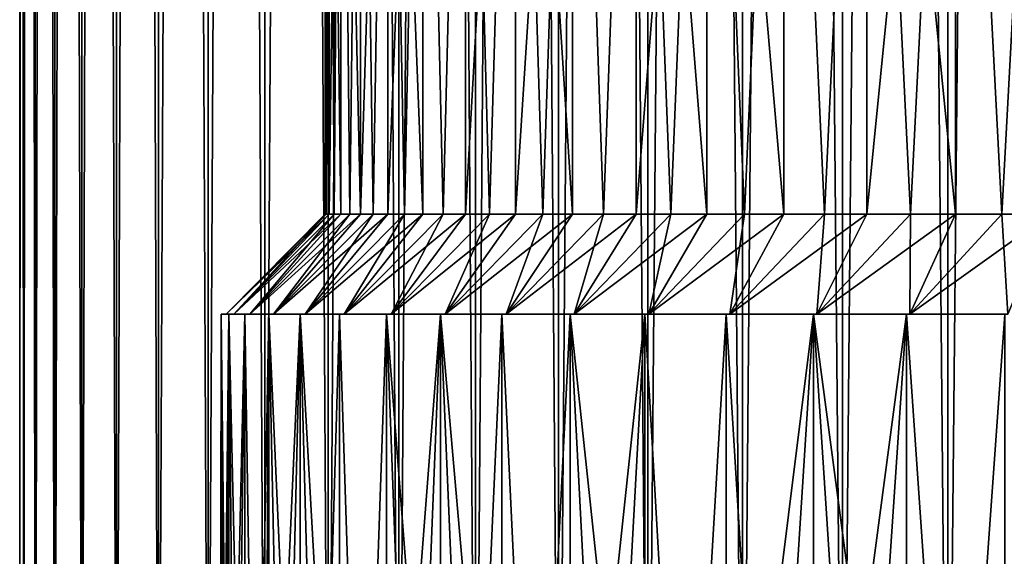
# Model space of a CAD drawing. Header units: metres. Extents: x -30 to 30, y -76 to 64.
# Tile 43 of 256: x -23 to -13.17, y -49.42 to -44.06. Entities that reach past the tile are written whole.
import ezdxf

# ---------------------------------------------------------------- set-up
doc = ezdxf.new("R2010")
doc.units = ezdxf.units.M
doc.layers.add('solid_508511', color=7, linetype='CONTINUOUS')

msp = doc.modelspace()

# ---------------------------------------------------------------- linework, layer by layer
at = {"layer": 'solid_508511'}
for points in [[(-23, -54, 0), (-22.999998, 57.5), (-22.961084, 57.5, -1.337366)], [(-22.961088, -54, -1.337333), (-23, -54, 0), (-22.961084, 57.5, -1.337366)], [(-23, -54, 0), (-22.961088, -54, 1.337333), (-22.999998, 57.5)], [(-22.961088, -54, 1.337333), (-22.961084, 57.5, 1.337366), (-22.999998, 57.5)], [(-22.961088, -54, -1.337333), (-22.961084, 57.5, -1.337366), (-22.844484, 57.5, -2.67012)], [(-22.844482, -54, -2.670141), (-22.961088, -54, -1.337333), (-22.844484, 57.5, -2.67012)], [(-22.961088, -54, 1.337333), (-22.844482, -54, 2.670141), (-22.961084, 57.5, 1.337366)], [(-22.844482, -54, 2.670141), (-22.844484, 57.5, 2.67012), (-22.961084, 57.5, 1.337366)], [(-22.844482, -54, -2.670141), (-22.844484, 57.5, -2.67012), (-22.650581, 57.5, -3.993881)], [(-22.650578, -54, 3.993914), (-22.650581, 57.5, 3.993881), (-22.844484, 57.5, 2.67012)], [(-22.844482, -54, 2.670141), (-22.650578, -54, 3.993914), (-22.844484, 57.5, 2.67012)], [(-22.650578, -54, -3.993914), (-22.844482, -54, -2.670141), (-22.650581, 57.5, -3.993881)], [(-22.650578, -54, -3.993914), (-22.650581, 57.5, -3.993881), (-22.380026, 57.5, -5.304183)], [(-22.38003, -54, 5.304174), (-22.380026, 57.5, 5.304183), (-22.650581, 57.5, 3.993881)], [(-22.650578, -54, 3.993914), (-22.38003, -54, 5.304174), (-22.650581, 57.5, 3.993881)], [(-22.38003, -54, -5.304174), (-22.650578, -54, -3.993914), (-22.380026, 57.5, -5.304183)], [(-22.38003, -54, -5.304174), (-22.380026, 57.5, -5.304183), (-22.033751, 57.5, -6.596501)], [(-22.033756, -54, -6.596485), (-22.38003, -54, -5.304174), (-22.033751, 57.5, -6.596501)], [(-22.38003, -54, 5.304174), (-22.033756, -54, 6.596485), (-22.380026, 57.5, 5.304183)], [(-22.033756, -54, 6.596485), (-22.033751, 57.5, 6.596501), (-22.380026, 57.5, 5.304183)], [(-22.033756, -54, -6.596485), (-22.033751, 57.5, -6.596501), (-21.612942, 57.5, -7.866432)], [(-21.612926, -54, -7.866474), (-22.033756, -54, -6.596485), (-21.612942, 57.5, -7.866432)], [(-22.033756, -54, 6.596485), (-21.612926, -54, 7.866474), (-22.033751, 57.5, 6.596501)], [(-21.612926, -54, 7.866474), (-21.612942, 57.5, 7.866432), (-22.033751, 57.5, 6.596501)], [(-21.612926, -54, -7.866474), (-21.612942, 57.5, -7.866432), (-21.118973, 57.5, -9.109824)], [(-21.118967, -54, 9.109844), (-21.118973, 57.5, 9.109824), (-21.612942, 57.5, 7.866432)], [(-21.612926, -54, 7.866474), (-21.118967, -54, 9.109844), (-21.612942, 57.5, 7.866432)], [(-21.118967, -54, -9.109844), (-21.612926, -54, -7.866474), (-21.118973, 57.5, -9.109824)], [(-21.118967, -54, -9.109844), (-21.118973, 57.5, -9.109824), (-20.553535, 57.5, -10.32241)], [(-20.553547, -54, 10.32239), (-20.553535, 57.5, 10.32241), (-21.118973, 57.5, 9.109824)], [(-21.118967, -54, 9.109844), (-20.553547, -54, 10.32239), (-21.118973, 57.5, 9.109824)], [(-20.553547, -54, -10.32239), (-21.118967, -54, -9.109844), (-20.553535, 57.5, -10.32241)], [(-20.553547, -54, -10.32239), (-20.553535, 57.5, -10.32241), (-19.918585, 57.5, -11.5)], [(-19.918579, -54, -11.50001), (-20.553547, -54, -10.32239), (-19.918585, 57.5, -11.5)], [(-20.553547, -54, 10.32239), (-19.918579, -54, 11.50001), (-20.553535, 57.5, 10.32241)], [(-19.918579, -54, 11.50001), (-19.918585, 57.5, 11.5), (-20.553535, 57.5, 10.32241)], [(-19.918579, -54, -11.50001), (-19.918585, 57.5, -11.5), (-19.216236, 57.5, -12.638679)], [(-19.216213, -54, 12.638717), (-19.216236, 57.5, 12.638679), (-19.918585, 57.5, 11.5)], [(-19.918579, -54, 11.50001), (-19.216213, -54, 12.638717), (-19.918585, 57.5, 11.5)], [(-19.216213, -54, -12.638717), (-19.918579, -54, -11.50001), (-19.216236, 57.5, -12.638679)], [(-19.216213, -54, -12.638717), (-19.216236, 57.5, -12.638679), (-18.448826, 57.5, -13.734654)], [(-18.448824, -54, 13.734659), (-18.448826, 57.5, 13.734654), (-19.216236, 57.5, 12.638679)], [(-19.216213, -54, 12.638717), (-18.448824, -54, 13.734659), (-19.216236, 57.5, 12.638679)], [(-18.448824, -54, -13.734659), (-19.216213, -54, -12.638717), (-18.448826, 57.5, -13.734654)], [(-18.448824, -54, -13.734659), (-18.448826, 57.5, -13.734654), (-17.618999, 57.5, -14.784141)], [(-17.619013, -54, 14.784127), (-17.618999, 57.5, 14.784141), (-18.448826, 57.5, 13.734654)], [(-18.448824, -54, 13.734659), (-17.619013, -54, 14.784127), (-18.448826, 57.5, 13.734654)], [(-17.619013, -54, -14.784127), (-18.448824, -54, -13.734659), (-17.618999, 57.5, -14.784141)], [(-17.619013, -54, -14.784127), (-17.618999, 57.5, -14.784141), (-16.729612, 57.5, -15.783537)], [(-16.729582, -54, -15.783569), (-17.619013, -54, -14.784127), (-16.729612, 57.5, -15.783537)], [(-17.619013, -54, 14.784127), (-16.729582, -54, 15.783569), (-17.618999, 57.5, 14.784141)], [(-16.729582, -54, 15.783569), (-16.729612, 57.5, 15.783537), (-17.618999, 57.5, 14.784141)], [(-16.729582, -54, -15.783569), (-16.729612, 57.5, -15.783537), (-15.78357, 57.5, -16.72958)], [(-15.783545, -54, 16.729607), (-15.78357, 57.5, 16.72958), (-16.729612, 57.5, 15.783537)], [(-16.729582, -54, 15.783569), (-15.783545, -54, 16.729607), (-16.729612, 57.5, 15.783537)], [(-15.783545, -54, -16.729607), (-16.729582, -54, -15.783569), (-15.78357, 57.5, -16.72958)], [(-15.783545, -54, -16.729607), (-15.78357, 57.5, -16.72958), (-14.784093, 57.5, -17.619038)], [(-14.784101, -54, 17.619034), (-14.784093, 57.5, 17.619038), (-15.78357, 57.5, 16.72958)], [(-15.783545, -54, 16.729607), (-14.784101, -54, 17.619034), (-15.78357, 57.5, 16.72958)], [(-14.784101, -54, -17.619034), (-15.783545, -54, -16.729607), (-14.784093, 57.5, -17.619038)], [(-14.784101, -54, -17.619034), (-14.784093, 57.5, -17.619038), (-13.734634, 57.5, -18.448843)], [(-13.734632, -54, -18.448845), (-14.784101, -54, -17.619034), (-13.734634, 57.5, -18.448843)], [(-14.784101, -54, 17.619034), (-13.734632, -54, 18.448845), (-14.784093, 57.5, 17.619038)], [(-13.734632, -54, 18.448845), (-13.734634, 57.5, 18.448843), (-14.784093, 57.5, 17.619038)], [(-13.734632, -54, -18.448845), (-13.734634, 57.5, -18.448843), (-12.638735, 57.5, -19.2162)], [(-12.638689, -54, 19.216232), (-12.638735, 57.5, 19.2162), (-13.734634, 57.5, 18.448843)], [(-13.734632, -54, 18.448845), (-12.638689, -54, 19.216232), (-13.734634, 57.5, 18.448843)], [(-12.638689, -54, -19.216232), (-13.734632, -54, -18.448845), (-12.638735, 57.5, -19.2162)], [(-19.940163, -45.999989, -0.626427), (-19.910648, -37.099998, -1.252333), (-19.950001, -37.099998)], [(-19.950001, -45.999989, 0.000001), (-19.950001, -37.099998), (-19.910648, -37.099998, 1.252333)], [(-19.950001, -45.999989, 0.000001), (-19.940163, -45.999989, -0.626427), (-19.950001, -37.099998)], [(-19.940163, -45.999989, 0.626428), (-19.950001, -45.999989, 0.000001), (-19.910648, -37.099998, 1.252333)], [(-19.940163, -45.999989, -0.626427), (-19.910645, -45.999989, -1.252502), (-19.910648, -37.099998, -1.252333)], [(-19.910645, -45.999989, 1.252503), (-19.940163, -45.999989, 0.626428), (-19.910648, -37.099998, 1.252333)], [(-19.792658, -45.999989, -2.500644), (-19.792633, -37.099998, -2.500776), (-19.910648, -37.099998, -1.252333)], [(-19.861444, -45.999989, -1.877635), (-19.792658, -45.999989, -2.500644), (-19.910648, -37.099998, -1.252333)], [(-19.910645, -45.999989, -1.252502), (-19.861444, -45.999989, -1.877635), (-19.910648, -37.099998, -1.252333)], [(-19.910645, -45.999989, 1.252503), (-19.910648, -37.099998, 1.252333), (-19.792633, -37.099998, 2.500776)], [(-19.861444, -45.999989, 1.877636), (-19.910645, -45.999989, 1.252503), (-19.792633, -37.099998, 2.500776)], [(-19.792658, -45.999989, 2.500645), (-19.861444, -45.999989, 1.877636), (-19.792633, -37.099998, 2.500776)], [(-19.792658, -45.999989, -2.500644), (-19.704367, -45.999989, -3.120973), (-19.792633, -37.099998, -2.500776)], [(-19.704365, -45.999989, 3.120975), (-19.792658, -45.999989, 2.500645), (-19.792633, -37.099998, 2.500776)], [(-19.596678, -45.999989, -3.738007), (-19.59668, -37.099998, -3.738016), (-19.792633, -37.099998, -2.500776)], [(-19.704367, -45.999989, -3.120973), (-19.596678, -45.999989, -3.738007), (-19.792633, -37.099998, -2.500776)], [(-19.704365, -45.999989, 3.120975), (-19.792633, -37.099998, 2.500776), (-19.59668, -37.099998, 3.738016)], [(-19.596678, -45.999989, 3.738008), (-19.704365, -45.999989, 3.120975), (-19.59668, -37.099998, 3.738016)], [(-19.469568, -45.999989, -4.351827), (-19.323277, -37.099998, -4.96119), (-19.59668, -37.099998, -3.738016)], [(-19.596678, -45.999989, -3.738007), (-19.469568, -45.999989, -4.351827), (-19.59668, -37.099998, -3.738016)], [(-19.596678, -45.999989, 3.738008), (-19.59668, -37.099998, 3.738016), (-19.323277, -37.099998, 4.96119)], [(-19.469568, -45.999989, 4.351828), (-19.596678, -45.999989, 3.738008), (-19.323277, -37.099998, 4.96119)], [(-19.469568, -45.999989, -4.351827), (-19.323195, -45.999989, -4.961517), (-19.323277, -37.099998, -4.96119)], [(-19.323195, -45.999989, 4.961518), (-19.469568, -45.999989, 4.351828), (-19.323277, -37.099998, 4.96119)], [(-18.973549, -45.999989, -6.164976), (-18.97348, -37.099998, -6.165191), (-19.323277, -37.099998, -4.96119)], [(-19.15777, -45.999989, -5.566181), (-18.973549, -45.999989, -6.164976), (-19.323277, -37.099998, -4.96119)], [(-19.323195, -45.999989, -4.961517), (-19.15777, -45.999989, -5.566181), (-19.323277, -37.099998, -4.96119)], [(-19.323195, -45.999989, 4.961518), (-19.323277, -37.099998, 4.96119), (-18.97348, -37.099998, 6.165191)], [(-19.157768, -45.999989, 5.566182), (-19.323195, -45.999989, 4.961518), (-18.97348, -37.099998, 6.165191)], [(-18.973549, -45.999989, 6.164977), (-19.157768, -45.999989, 5.566182), (-18.97348, -37.099998, 6.165191)], [(-18.973549, -45.999989, -6.164976), (-18.770662, -45.999989, -6.757567), (-18.97348, -37.099998, -6.165191)], [(-18.770662, -45.999989, 6.757568), (-18.973549, -45.999989, 6.164977), (-18.97348, -37.099998, 6.165191)], [(-18.770662, -45.999989, -6.757567), (-18.549147, -37.099998, -7.343829), (-18.97348, -37.099998, -6.165191)], [(-18.770662, -45.999989, 6.757568), (-18.97348, -37.099998, 6.165191), (-18.549147, -37.099998, 7.343829)], [(-18.770662, -45.999989, -6.757567), (-18.549076, -45.999989, -7.343997), (-18.549147, -37.099998, -7.343829)], [(-18.549074, -45.999989, 7.343998), (-18.770662, -45.999989, 6.757568), (-18.549147, -37.099998, 7.343829)], [(-18.309137, -45.999989, -7.923256), (-18.051271, -37.099998, -8.494356), (-18.549147, -37.099998, -7.343829)], [(-18.549076, -45.999989, -7.343997), (-18.309137, -45.999989, -7.923256), (-18.549147, -37.099998, -7.343829)], [(-18.549074, -45.999989, 7.343998), (-18.549147, -37.099998, 7.343829), (-18.051271, -37.099998, 8.494356)], [(-18.309137, -45.999989, 7.923257), (-18.549074, -45.999989, 7.343998), (-18.051271, -37.099998, 8.494356)], [(-18.309137, -45.999989, -7.923256), (-18.051144, -45.999989, -8.494631), (-18.051271, -37.099998, -8.494356)], [(-18.051142, -45.999989, 8.494632), (-18.309137, -45.999989, 7.923257), (-18.051271, -37.099998, 8.494356)], [(-17.482422, -45.999989, -9.610796), (-17.482193, -37.099998, -9.611222), (-18.051271, -37.099998, -8.494356)], [(-17.77557, -45.999989, -9.057129), (-17.482422, -45.999989, -9.610796), (-18.051271, -37.099998, -8.494356)], [(-18.051144, -45.999989, -8.494631), (-17.77557, -45.999989, -9.057129), (-18.051271, -37.099998, -8.494356)], [(-18.051142, -45.999989, 8.494632), (-18.051271, -37.099998, 8.494356), (-17.482193, -37.099998, 9.611222)], [(-17.77557, -45.999989, 9.057131), (-18.051142, -45.999989, 8.494632), (-17.482193, -37.099998, 9.611222)], [(-17.482422, -45.999989, 9.610798), (-17.77557, -45.999989, 9.057131), (-17.482193, -37.099998, 9.611222)], [(-17.482422, -45.999989, -9.610796), (-17.171848, -45.999989, -10.1553), (-17.482193, -37.099998, -9.611222)], [(-17.171848, -45.999989, 10.155301), (-17.482422, -45.999989, 9.610798), (-17.482193, -37.099998, 9.611222)], [(-17.171848, -45.999989, -10.1553), (-16.84453, -37.099998, -10.689441), (-17.482193, -37.099998, -9.611222)], [(-17.171848, -45.999989, 10.155301), (-17.482193, -37.099998, 9.611222), (-16.84453, -37.099998, 10.689441)], [(-17.171848, -45.999989, -10.1553), (-16.844236, -45.999989, -10.689913), (-16.84453, -37.099998, -10.689441)], [(-16.844234, -45.999989, 10.689914), (-17.171848, -45.999989, 10.155301), (-16.84453, -37.099998, 10.689441)], [(-16.139893, -45.999989, -11.726312), (-16.139727, -37.099998, -11.726531), (-16.84453, -37.099998, -10.689441)], [(-16.500071, -45.999989, -11.213838), (-16.139893, -45.999989, -11.726312), (-16.84453, -37.099998, -10.689441)], [(-16.844236, -45.999989, -10.689913), (-16.500071, -45.999989, -11.213838), (-16.84453, -37.099998, -10.689441)], [(-16.844234, -45.999989, 10.689914), (-16.84453, -37.099998, 10.689441), (-16.139727, -37.099998, 11.726531)], [(-16.500071, -45.999989, 11.213839), (-16.844234, -45.999989, 10.689914), (-16.139727, -37.099998, 11.726531)], [(-16.139891, -45.999989, 11.726313), (-16.500071, -45.999989, 11.213839), (-16.139727, -37.099998, 11.726531)], [(-16.139893, -45.999989, -11.726312), (-15.763692, -45.999989, -12.227367), (-16.139727, -37.099998, -11.726531)], [(-15.763691, -45.999989, 12.227368), (-16.139891, -45.999989, 11.726313), (-16.139727, -37.099998, 11.726531)], [(-15.371816, -45.999989, -12.716516), (-15.371634, -37.099998, -12.716738), (-16.139727, -37.099998, -11.726531)], [(-15.763692, -45.999989, -12.227367), (-15.371816, -45.999989, -12.716516), (-16.139727, -37.099998, -11.726531)], [(-15.763691, -45.999989, 12.227368), (-16.139727, -37.099998, 11.726531), (-15.371634, -37.099998, 12.716738)], [(-15.371815, -45.999989, 12.716517), (-15.763691, -45.999989, 12.227368), (-15.371634, -37.099998, 12.716738)], [(-15.371816, -45.999989, -12.716516), (-14.964571, -45.999989, -13.193336), (-15.371634, -37.099998, -12.716738)], [(-14.96457, -45.999989, 13.193337), (-15.371815, -45.999989, 12.716517), (-15.371634, -37.099998, 12.716738)], [(-14.964571, -45.999989, -13.193336), (-14.543177, -37.099998, -13.656435), (-15.371634, -37.099998, -12.716738)], [(-14.96457, -45.999989, 13.193337), (-15.371634, -37.099998, 12.716738), (-14.543177, -37.099998, 13.656435)], [(-14.964571, -45.999989, -13.193336), (-14.542727, -45.999989, -13.656923), (-14.543177, -37.099998, -13.656435)], [(-14.542727, -45.999989, 13.656925), (-14.96457, -45.999989, 13.193337), (-14.543177, -37.099998, 13.656435)], [(-13.656822, -45.999989, -14.542824), (-13.656435, -37.099998, -14.543177), (-14.543177, -37.099998, -13.656435)], [(-14.106713, -45.999989, -14.106848), (-13.656822, -45.999989, -14.542824), (-14.543177, -37.099998, -13.656435)], [(-14.542727, -45.999989, -13.656923), (-14.106713, -45.999989, -14.106848), (-14.543177, -37.099998, -13.656435)], [(-14.542727, -45.999989, 13.656925), (-14.543177, -37.099998, 13.656435), (-13.656435, -37.099998, 14.543177)], [(-14.106711, -45.999989, 14.106849), (-14.542727, -45.999989, 13.656925), (-13.656435, -37.099998, 14.543177)], [(-13.656821, -45.999989, 14.542825), (-14.106711, -45.999989, 14.106849), (-13.656435, -37.099998, 14.543177)], [(-13.656822, -45.999989, -14.542824), (-13.193258, -45.999989, -14.96464), (-13.656435, -37.099998, -14.543177)], [(-13.193258, -45.999989, 14.96464), (-13.656821, -45.999989, 14.542825), (-13.656435, -37.099998, 14.543177)], [(-13.193258, -45.999989, -14.96464), (-12.716738, -37.099998, -15.371634), (-13.656435, -37.099998, -14.543177)], [(-13.193258, -45.999989, 14.96464), (-13.656435, -37.099998, 14.543177), (-12.716738, -37.099998, 15.371634)], [(-13.193258, -45.999989, -14.96464), (-12.71643, -45.999989, -15.371887), (-12.716738, -37.099998, -15.371634)], [(-12.716429, -45.999989, 15.371888), (-13.193258, -45.999989, 14.96464), (-12.716738, -37.099998, 15.371634)], [(-20.940083, -47, -0.644806), (-19.940163, -45.999989, -0.626427), (-19.950001, -45.999989, 0.000001)], [(-20.860624, -47, -1.933143), (-19.940163, -45.999989, -0.626427), (-20.940083, -47, -0.644806)], [(-20.940083, -47, 0.644808), (-19.950001, -45.999989, 0.000001), (-19.940163, -45.999989, 0.626428)], [(-20.940083, -47, -0.644806), (-19.950001, -45.999989, 0.000001), (-20.940083, -47, 0.644808)], [(-20.940083, -47, 0.644808), (-19.940163, -45.999989, 0.626428), (-19.910645, -45.999989, 1.252503)], [(-20.940083, -47, 0.644808), (-19.910645, -45.999989, 1.252503), (-20.860624, -47, 1.933145)], [(-20.860624, -47, -1.933143), (-19.861444, -45.999989, -1.877635), (-19.910645, -45.999989, -1.252502)], [(-20.70208, -47, -3.213561), (-19.861444, -45.999989, -1.877635), (-20.860624, -47, -1.933143)], [(-20.860624, -47, -1.933143), (-19.910645, -45.999989, -1.252502), (-19.940163, -45.999989, -0.626427)], [(-20.860624, -47, 1.933145), (-19.910645, -45.999989, 1.252503), (-19.861444, -45.999989, 1.877636)], [(-20.860624, -47, 1.933145), (-19.861444, -45.999989, 1.877636), (-19.792658, -45.999989, 2.500645)], [(-20.860624, -47, 1.933145), (-19.792658, -45.999989, 2.500645), (-20.70208, -47, 3.213563)], [(-20.70208, -47, -3.213561), (-19.704367, -45.999989, -3.120973), (-19.792658, -45.999989, -2.500644)], [(-20.465019, -47, -4.48174), (-19.704367, -45.999989, -3.120973), (-20.70208, -47, -3.213561)], [(-20.70208, -47, -3.213561), (-19.792658, -45.999989, -2.500644), (-19.861444, -45.999989, -1.877635)], [(-20.70208, -47, 3.213563), (-19.792658, -45.999989, 2.500645), (-19.704365, -45.999989, 3.120975)], [(-20.70208, -47, 3.213563), (-19.704365, -45.999989, 3.120975), (-19.596678, -45.999989, 3.738008)], [(-20.70208, -47, 3.213563), (-19.596678, -45.999989, 3.738008), (-20.465019, -47, 4.481742)], [(-20.465019, -47, -4.48174), (-19.469568, -45.999989, -4.351827), (-19.596678, -45.999989, -3.738007)], [(-20.150188, -47, -5.733496), (-19.469568, -45.999989, -4.351827), (-20.465019, -47, -4.48174)], [(-20.465019, -47, -4.48174), (-19.596678, -45.999989, -3.738007), (-19.704367, -45.999989, -3.120973)], [(-20.465019, -47, 4.481742), (-19.596678, -45.999989, 3.738008), (-19.469568, -45.999989, 4.351828)], [(-20.465019, -47, 4.481742), (-19.469568, -45.999989, 4.351828), (-19.323195, -45.999989, 4.961518)], [(-20.465019, -47, 4.481742), (-19.323195, -45.999989, 4.961518), (-20.150187, -47, 5.733498)], [(-20.150188, -47, -5.733496), (-19.15777, -45.999989, -5.566181), (-19.323195, -45.999989, -4.961517)], [(-19.759142, -47, -6.962708), (-19.15777, -45.999989, -5.566181), (-20.150188, -47, -5.733496)], [(-20.150188, -47, -5.733496), (-19.323195, -45.999989, -4.961517), (-19.469568, -45.999989, -4.351827)], [(-20.150187, -47, 5.733498), (-19.323195, -45.999989, 4.961518), (-19.157768, -45.999989, 5.566182)], [(-20.150187, -47, 5.733498), (-19.157768, -45.999989, 5.566182), (-18.973549, -45.999989, 6.164977)], [(-20.150187, -47, 5.733498), (-18.973549, -45.999989, 6.164977), (-19.759142, -47, 6.962709)], [(-19.759142, -47, -6.962708), (-18.770662, -45.999989, -6.757567), (-18.973549, -45.999989, -6.164976)], [(-19.292908, -47, -8.16618), (-18.770662, -45.999989, -6.757567), (-19.759142, -47, -6.962708)], [(-19.759142, -47, -6.962708), (-18.973549, -45.999989, -6.164976), (-19.15777, -45.999989, -5.566181)], [(-19.759142, -47, 6.962709), (-18.973549, -45.999989, 6.164977), (-18.770662, -45.999989, 6.757568)], [(-19.759142, -47, 6.962709), (-18.770662, -45.999989, 6.757568), (-18.549074, -45.999989, 7.343998)], [(-19.759142, -47, 6.962709), (-18.549074, -45.999989, 7.343998), (-19.292908, -47, 8.166182)], [(-19.292908, -47, -8.16618), (-18.309137, -45.999989, -7.923256), (-18.549076, -45.999989, -7.343997)], [(-18.753572, -47, -9.338442), (-18.309137, -45.999989, -7.923256), (-19.292908, -47, -8.16618)], [(-19.292908, -47, -8.16618), (-18.549076, -45.999989, -7.343997), (-18.770662, -45.999989, -6.757567)], [(-19.292908, -47, 8.166182), (-18.549074, -45.999989, 7.343998), (-18.309137, -45.999989, 7.923257)], [(-19.292908, -47, 8.166182), (-18.309137, -45.999989, 7.923257), (-18.051142, -45.999989, 8.494632)], [(-19.292908, -47, 8.166182), (-18.051142, -45.999989, 8.494632), (-18.753572, -47, 9.338444)], [(-18.753572, -47, -9.338442), (-17.77557, -45.999989, -9.057129), (-18.051144, -45.999989, -8.494631)], [(-18.143353, -47, -10.4748), (-17.77557, -45.999989, -9.057129), (-18.753572, -47, -9.338442)], [(-18.753572, -47, -9.338442), (-18.051144, -45.999989, -8.494631), (-18.309137, -45.999989, -7.923256)], [(-18.753572, -47, 9.338444), (-18.051142, -45.999989, 8.494632), (-17.77557, -45.999989, 9.057131)], [(-18.753572, -47, 9.338444), (-17.77557, -45.999989, 9.057131), (-17.482422, -45.999989, 9.610798)], [(-18.753572, -47, 9.338444), (-17.482422, -45.999989, 9.610798), (-18.143353, -47, 10.474801)], [(-18.143353, -47, -10.4748), (-17.171848, -45.999989, -10.1553), (-17.482422, -45.999989, -9.610796)], [(-17.463776, -47, -11.57235), (-17.171848, -45.999989, -10.1553), (-18.143353, -47, -10.4748)], [(-18.143353, -47, -10.4748), (-17.482422, -45.999989, -9.610796), (-17.77557, -45.999989, -9.057129)], [(-18.143353, -47, 10.474801), (-17.482422, -45.999989, 9.610798), (-17.171848, -45.999989, 10.155301)], [(-18.143353, -47, 10.474801), (-17.171848, -45.999989, 10.155301), (-16.844234, -45.999989, 10.689914)], [(-18.143353, -47, 10.474801), (-16.844234, -45.999989, 10.689914), (-17.463774, -47, 11.572351)], [(-17.463776, -47, -11.57235), (-16.500071, -45.999989, -11.213838), (-16.844236, -45.999989, -10.689913)], [(-16.718571, -47, -12.625073), (-16.500071, -45.999989, -11.213838), (-17.463776, -47, -11.57235)], [(-17.463776, -47, -11.57235), (-16.844236, -45.999989, -10.689913), (-17.171848, -45.999989, -10.1553)], [(-17.463774, -47, 11.572351), (-16.844234, -45.999989, 10.689914), (-16.500071, -45.999989, 11.213839)], [(-17.463774, -47, 11.572351), (-16.500071, -45.999989, 11.213839), (-16.139891, -45.999989, 11.726313)], [(-17.463774, -47, 11.572351), (-16.139891, -45.999989, 11.726313), (-16.718569, -47, 12.625074)], [(-16.718571, -47, -12.625073), (-15.763692, -45.999989, -12.227367), (-16.139893, -45.999989, -11.726312)], [(-15.909534, -47, -13.630466), (-15.763692, -45.999989, -12.227367), (-16.718571, -47, -12.625073)], [(-16.718571, -47, -12.625073), (-16.139893, -45.999989, -11.726312), (-16.500071, -45.999989, -11.213838)], [(-16.718569, -47, 12.625074), (-16.139891, -45.999989, 11.726313), (-15.763691, -45.999989, 12.227368)], [(-16.718569, -47, 12.625074), (-15.763691, -45.999989, 12.227368), (-15.371815, -45.999989, 12.716517)], [(-16.718569, -47, 12.625074), (-15.371815, -45.999989, 12.716517), (-15.909534, -47, 13.630466)], [(-15.909534, -47, -13.630466), (-14.964571, -45.999989, -13.193336), (-15.371816, -45.999989, -12.716516)], [(-15.040131, -47, -14.584156), (-14.964571, -45.999989, -13.193336), (-15.909534, -47, -13.630466)], [(-15.909534, -47, -13.630466), (-15.371816, -45.999989, -12.716516), (-15.763692, -45.999989, -12.227367)], [(-15.909534, -47, 13.630466), (-15.371815, -45.999989, 12.716517), (-14.96457, -45.999989, 13.193337)], [(-15.909534, -47, 13.630466), (-14.96457, -45.999989, 13.193337), (-14.542727, -45.999989, 13.656925)], [(-15.909534, -47, 13.630466), (-14.542727, -45.999989, 13.656925), (-15.04013, -47, 14.584157)], [(-15.040131, -47, -14.584156), (-14.106713, -45.999989, -14.106848), (-14.542727, -45.999989, -13.656923)], [(-14.114036, -47, -15.482149), (-14.106713, -45.999989, -14.106848), (-15.040131, -47, -14.584156)], [(-15.040131, -47, -14.584156), (-14.542727, -45.999989, -13.656923), (-14.964571, -45.999989, -13.193336)], [(-15.04013, -47, 14.584157), (-14.542727, -45.999989, 13.656925), (-14.106711, -45.999989, 14.106849)], [(-15.04013, -47, 14.584157), (-14.106711, -45.999989, 14.106849), (-13.656821, -45.999989, 14.542825)], [(-15.04013, -47, 14.584157), (-13.656821, -45.999989, 14.542825), (-14.114035, -47, 15.48215)], [(-14.114036, -47, -15.482149), (-13.193258, -45.999989, -14.96464), (-13.656822, -45.999989, -14.542824)], [(-13.133779, -47, -16.321974), (-13.193258, -45.999989, -14.96464), (-14.114036, -47, -15.482149)], [(-14.114036, -47, -15.482149), (-13.656822, -45.999989, -14.542824), (-14.106713, -45.999989, -14.106848)], [(-14.114035, -47, 15.48215), (-13.656821, -45.999989, 14.542825), (-13.193258, -45.999989, 14.96464)], [(-14.114035, -47, 15.48215), (-13.193258, -45.999989, 14.96464), (-12.716429, -45.999989, 15.371888)], [(-14.114035, -47, 15.48215), (-12.716429, -45.999989, 15.371888), (-13.133778, -47, 16.321974)], [(-13.133779, -47, -16.321974), (-12.71643, -45.999989, -15.371887), (-13.193258, -45.999989, -14.96464)], [(-21, -54, 0), (-20.990051, -47, -0.646235), (-20.990051, -47, 0.646235)], [(-21, -54, 0), (-20.99004, -54, -0.646696), (-20.990051, -47, -0.646235)], [(-20.99004, -54, 0.646696), (-21, -54, 0), (-20.990051, -47, 0.646235)], [(-20.990051, -47, 0.646235), (-20.990051, -47, -0.646235), (-20.910406, -47, -1.937678)], [(-20.910418, -54, -1.937636), (-20.910406, -47, -1.937678), (-20.990051, -47, -0.646235)], [(-20.940083, -47, -0.644806), (-20.990051, -47, 0.646235), (-20.910406, -47, -1.937678)], [(-20.960171, -54, -1.292779), (-20.910418, -54, -1.937636), (-20.990051, -47, -0.646235)], [(-20.99004, -54, -0.646696), (-20.960171, -54, -1.292779), (-20.990051, -47, -0.646235)], [(-20.940083, -47, 0.644808), (-20.910406, -47, 1.937678), (-20.990051, -47, 0.646235)], [(-20.99004, -54, 0.646696), (-20.990051, -47, 0.646235), (-20.910406, -47, 1.937678)], [(-20.940083, -47, -0.644806), (-20.940083, -47, 0.644808), (-20.990051, -47, 0.646235)], [(-20.960171, -54, 1.292779), (-20.99004, -54, 0.646696), (-20.910406, -47, 1.937678)], [(-20.910418, -54, 1.937636), (-20.960171, -54, 1.292779), (-20.910406, -47, 1.937678)], [(-20.860624, -47, -1.933143), (-20.940083, -47, -0.644806), (-20.910406, -47, -1.937678)], [(-20.940083, -47, 0.644808), (-20.860624, -47, 1.933145), (-20.910406, -47, 1.937678)], [(-20.910418, -54, -1.937636), (-20.84083, -54, -2.580654), (-20.910406, -47, -1.937678)], [(-20.910418, -54, 1.937636), (-20.910406, -47, 1.937678), (-20.751429, -47, 3.221513)], [(-20.84083, -54, 2.580654), (-20.910418, -54, 1.937636), (-20.751429, -47, 3.221513)], [(-20.860624, -47, -1.933143), (-20.910406, -47, -1.937678), (-20.751429, -47, -3.221513)], [(-20.751474, -54, -3.221225), (-20.751429, -47, -3.221513), (-20.910406, -47, -1.937678)], [(-20.84083, -54, -2.580654), (-20.751474, -54, -3.221225), (-20.910406, -47, -1.937678)], [(-20.860624, -47, 1.933145), (-20.751429, -47, 3.221513), (-20.910406, -47, 1.937678)], [(-20.70208, -47, -3.213561), (-20.860624, -47, -1.933143), (-20.751429, -47, -3.221513)], [(-20.860624, -47, 1.933145), (-20.70208, -47, 3.213563), (-20.751429, -47, 3.221513)], [(-20.751474, -54, 3.221225), (-20.84083, -54, 2.580654), (-20.751429, -47, 3.221513)], [(-20.751474, -54, -3.221225), (-20.642435, -54, -3.85874), (-20.751429, -47, -3.221513)], [(-20.642435, -54, 3.85874), (-20.751474, -54, 3.221225), (-20.751429, -47, 3.221513)], [(-20.70208, -47, -3.213561), (-20.751429, -47, -3.221513), (-20.513906, -47, -4.492183)], [(-20.642435, -54, -3.85874), (-20.513906, -47, -4.492183), (-20.751429, -47, -3.221513)], [(-20.70208, -47, 3.213563), (-20.513906, -47, 4.492183), (-20.751429, -47, 3.221513)], [(-20.642435, -54, 3.85874), (-20.751429, -47, 3.221513), (-20.513906, -47, 4.492183)], [(-20.465019, -47, -4.48174), (-20.70208, -47, -3.213561), (-20.513906, -47, -4.492183)], [(-20.70208, -47, 3.213563), (-20.465019, -47, 4.481742), (-20.513906, -47, 4.492183)], [(-20.642435, -54, -3.85874), (-20.513815, -54, -4.492595), (-20.513906, -47, -4.492183)], [(-20.513815, -54, 4.492595), (-20.642435, -54, 3.85874), (-20.513906, -47, 4.492183)], [(-20.465019, -47, -4.48174), (-20.513906, -47, -4.492183), (-20.198298, -47, -5.747056)], [(-20.198338, -54, -5.746923), (-20.198298, -47, -5.747056), (-20.513906, -47, -4.492183)], [(-20.365736, -54, -5.122188), (-20.198338, -54, -5.746923), (-20.513906, -47, -4.492183)], [(-20.513815, -54, -4.492595), (-20.365736, -54, -5.122188), (-20.513906, -47, -4.492183)], [(-20.465019, -47, 4.481742), (-20.198298, -47, 5.747056), (-20.513906, -47, 4.492183)], [(-20.513815, -54, 4.492595), (-20.513906, -47, 4.492183), (-20.198298, -47, 5.747056)], [(-20.365736, -54, 5.122188), (-20.513815, -54, 4.492595), (-20.198298, -47, 5.747056)], [(-20.150188, -47, -5.733496), (-20.465019, -47, -4.48174), (-20.198298, -47, -5.747056)], [(-20.465019, -47, 4.481742), (-20.150187, -47, 5.733498), (-20.198298, -47, 5.747056)], [(-20.198338, -54, 5.746923), (-20.365736, -54, 5.122188), (-20.198298, -47, 5.747056)], [(-20.198338, -54, -5.746923), (-20.011782, -54, -6.366206), (-20.198298, -47, -5.747056)], [(-20.011782, -54, 6.366206), (-20.198338, -54, 5.746923), (-20.198298, -47, 5.747056)], [(-20.150188, -47, -5.733496), (-20.198298, -47, -5.747056), (-19.806213, -47, -6.97955)], [(-19.806244, -54, -6.979451), (-19.806213, -47, -6.97955), (-20.198298, -47, -5.747056)], [(-20.011782, -54, -6.366206), (-19.806244, -54, -6.979451), (-20.198298, -47, -5.747056)], [(-20.150187, -47, 5.733498), (-19.806213, -47, 6.97955), (-20.198298, -47, 5.747056)], [(-20.011782, -54, 6.366206), (-20.198298, -47, 5.747056), (-19.806213, -47, 6.97955)], [(-19.759142, -47, -6.962708), (-20.150188, -47, -5.733496), (-19.806213, -47, -6.97955)], [(-20.150187, -47, 5.733498), (-19.759142, -47, 6.962709), (-19.806213, -47, 6.97955)], [(-19.806244, -54, 6.979451), (-20.011782, -54, 6.366206), (-19.806213, -47, 6.97955)], [(-19.806244, -54, -6.979451), (-19.581917, -54, -7.586075), (-19.806213, -47, -6.97955)], [(-19.581917, -54, 7.586075), (-19.806244, -54, 6.979451), (-19.806213, -47, 6.97955)], [(-19.759142, -47, -6.962708), (-19.806213, -47, -6.97955), (-19.339142, -47, -8.185207)], [(-19.581917, -54, -7.586075), (-19.339142, -47, -8.185207), (-19.806213, -47, -6.97955)], [(-19.759142, -47, 6.962709), (-19.339142, -47, 8.185207), (-19.806213, -47, 6.97955)], [(-19.581917, -54, 7.586075), (-19.806213, -47, 6.97955), (-19.339142, -47, 8.185207)], [(-19.292908, -47, -8.16618), (-19.759142, -47, -6.962708), (-19.339142, -47, -8.185207)], [(-19.759142, -47, 6.962709), (-19.292908, -47, 8.166182), (-19.339142, -47, 8.185207)], [(-19.581917, -54, -7.586075), (-19.339016, -54, -8.185504), (-19.339142, -47, -8.185207)], [(-19.339016, -54, 8.185504), (-19.581917, -54, 7.586075), (-19.339142, -47, 8.185207)], [(-19.292908, -47, -8.16618), (-19.339142, -47, -8.185207), (-18.798304, -47, -9.360759)], [(-18.798429, -54, -9.360506), (-18.798304, -47, -9.360759), (-19.339142, -47, -8.185207)], [(-19.07777, -54, -8.777167), (-18.798429, -54, -9.360506), (-19.339142, -47, -8.185207)], [(-19.339016, -54, -8.185504), (-19.07777, -54, -8.777167), (-19.339142, -47, -8.185207)], [(-19.292908, -47, 8.166182), (-18.798304, -47, 9.360759), (-19.339142, -47, 8.185207)], [(-19.339016, -54, 8.185504), (-19.339142, -47, 8.185207), (-18.798304, -47, 9.360759)], [(-19.07777, -54, 8.777167), (-19.339016, -54, 8.185504), (-18.798304, -47, 9.360759)], [(-18.753572, -47, -9.338442), (-19.292908, -47, -8.16618), (-18.798304, -47, -9.360759)], [(-19.292908, -47, 8.166182), (-18.753572, -47, 9.338444), (-18.798304, -47, 9.360759)], [(-18.798429, -54, 9.360506), (-19.07777, -54, 8.777167), (-18.798304, -47, 9.360759)], [(-18.798429, -54, -9.360506), (-18.501255, -54, -9.934965), (-18.798304, -47, -9.360759)], [(-18.501255, -54, 9.934965), (-18.798429, -54, 9.360506), (-18.798304, -47, 9.360759)], [(-18.753572, -47, -9.338442), (-18.798304, -47, -9.360759), (-18.186512, -47, -10.500049)], [(-18.186533, -54, -10.500001), (-18.186512, -47, -10.500049), (-18.798304, -47, -9.360759)], [(-18.501255, -54, -9.934965), (-18.186533, -54, -10.500001), (-18.798304, -47, -9.360759)], [(-18.753572, -47, 9.338444), (-18.186512, -47, 10.500049), (-18.798304, -47, 9.360759)], [(-18.501255, -54, 9.934965), (-18.798304, -47, 9.360759), (-18.186512, -47, 10.500049)], [(-18.143353, -47, -10.4748), (-18.753572, -47, -9.338442), (-18.186512, -47, -10.500049)], [(-18.753572, -47, 9.338444), (-18.143353, -47, 10.474801), (-18.186512, -47, 10.500049)], [(-18.186533, -54, 10.500001), (-18.501255, -54, 9.934965), (-18.186512, -47, 10.500049)], [(-18.186533, -54, -10.500001), (-17.854559, -54, -11.055076), (-18.186512, -47, -10.500049)], [(-17.854559, -54, 11.055076), (-18.186533, -54, 10.500001), (-18.186512, -47, 10.500049)], [(-18.143353, -47, -10.4748), (-18.186512, -47, -10.500049), (-17.505795, -47, -11.599435)], [(-17.854559, -54, -11.055076), (-17.505795, -47, -11.599435), (-18.186512, -47, -10.500049)], [(-18.143353, -47, 10.474801), (-17.505795, -47, 11.599435), (-18.186512, -47, 10.500049)], [(-17.854559, -54, 11.055076), (-18.186512, -47, 10.500049), (-17.505795, -47, 11.599435)], [(-17.463776, -47, -11.57235), (-18.143353, -47, -10.4748), (-17.505795, -47, -11.599435)], [(-18.143353, -47, 10.474801), (-17.463774, -47, 11.572351), (-17.505795, -47, 11.599435)], [(-17.854559, -54, -11.055076), (-17.50565, -54, -11.599666), (-17.505795, -47, -11.599435)], [(-17.50565, -54, 11.599666), (-17.854559, -54, 11.055076), (-17.505795, -47, 11.599435)], [(-17.463776, -47, -11.57235), (-17.505795, -47, -11.599435), (-16.758091, -47, -12.655681)], [(-16.758362, -54, -12.655328), (-16.758091, -47, -12.655681), (-17.505795, -47, -11.599435)], [(-17.140135, -54, -12.133251), (-16.758362, -54, -12.655328), (-17.505795, -47, -11.599435)], [(-17.50565, -54, -11.599666), (-17.140135, -54, -12.133251), (-17.505795, -47, -11.599435)], [(-17.463774, -47, 11.572351), (-16.758091, -47, 12.655681), (-17.505795, -47, 11.599435)], [(-17.50565, -54, 11.599666), (-17.505795, -47, 11.599435), (-16.758091, -47, 12.655681)], [(-17.140135, -54, 12.133251), (-17.50565, -54, 11.599666), (-16.758091, -47, 12.655681)], [(-16.718571, -47, -12.625073), (-17.463776, -47, -11.57235), (-16.758091, -47, -12.655681)], [(-17.463774, -47, 11.572351), (-16.718569, -47, 12.625074), (-16.758091, -47, 12.655681)], [(-16.758362, -54, 12.655328), (-17.140135, -54, 12.133251), (-16.758091, -47, 12.655681)], [(-16.758362, -54, -12.655328), (-16.360691, -54, -13.165401), (-16.758091, -47, -12.655681)], [(-16.360691, -54, 13.165401), (-16.758362, -54, 12.655328), (-16.758091, -47, 12.655681)], [(-16.718571, -47, -12.625073), (-16.758091, -47, -12.655681), (-15.947617, -47, -13.662851)], [(-16.360691, -54, -13.165401), (-15.947617, -47, -13.662851), (-16.758091, -47, -12.655681)], [(-16.718569, -47, 12.625074), (-15.947617, -47, 13.662851), (-16.758091, -47, 12.655681)], [(-16.360691, -54, 13.165401), (-16.758091, -47, 12.655681), (-15.947617, -47, 13.662851)], [(-15.909534, -47, -13.630466), (-16.718571, -47, -12.625073), (-15.947617, -47, -13.662851)], [(-16.718569, -47, 12.625074), (-15.909534, -47, 13.630466), (-15.947617, -47, 13.662851)], [(-16.360691, -54, -13.165401), (-15.947502, -54, -13.662985), (-15.947617, -47, -13.662851)], [(-15.947502, -54, 13.662985), (-16.360691, -54, 13.165401), (-15.947617, -47, 13.662851)], [(-15.909534, -47, -13.630466), (-15.947617, -47, -13.662851), (-15.076297, -47, -14.618649)], [(-15.519187, -54, -14.14761), (-15.076297, -47, -14.618649), (-15.947617, -47, -13.662851)], [(-15.947502, -54, -13.662985), (-15.519187, -54, -14.14761), (-15.947617, -47, -13.662851)], [(-15.909534, -47, 13.630466), (-15.076297, -47, 14.618649), (-15.947617, -47, 13.662851)], [(-15.947502, -54, 13.662985), (-15.947617, -47, 13.662851), (-15.076297, -47, 14.618649)], [(-15.519187, -54, 14.14761), (-15.947502, -54, 13.662985), (-15.076297, -47, 14.618649)], [(-15.040131, -47, -14.584156), (-15.909534, -47, -13.630466), (-15.076297, -47, -14.618649)], [(-15.909534, -47, 13.630466), (-15.04013, -47, 14.584157), (-15.076297, -47, 14.618649)], [(-15.519187, -54, -14.14761), (-15.07615, -54, -14.618814), (-15.076297, -47, -14.618649)], [(-15.07615, -54, 14.618814), (-15.519187, -54, 14.14761), (-15.076297, -47, 14.618649)], [(-15.040131, -47, -14.584156), (-15.076297, -47, -14.618649), (-14.147262, -47, -15.519495)], [(-14.147608, -54, -15.519188), (-14.147262, -47, -15.519495), (-15.076297, -47, -14.618649)], [(-14.618813, -54, -15.076151), (-14.147608, -54, -15.519188), (-15.076297, -47, -14.618649)], [(-15.07615, -54, -14.618814), (-14.618813, -54, -15.076151), (-15.076297, -47, -14.618649)], [(-15.04013, -47, 14.584157), (-14.147262, -47, 15.519495), (-15.076297, -47, 14.618649)], [(-15.07615, -54, 14.618814), (-15.076297, -47, 14.618649), (-14.147262, -47, 15.519495)], [(-14.618813, -54, 15.076151), (-15.07615, -54, 14.618814), (-14.147262, -47, 15.519495)], [(-14.114036, -47, -15.482149), (-15.040131, -47, -14.584156), (-14.147262, -47, -15.519495)], [(-15.04013, -47, 14.584157), (-14.114035, -47, 15.48215), (-14.147262, -47, 15.519495)], [(-14.147608, -54, 15.519188), (-14.618813, -54, 15.076151), (-14.147262, -47, 15.519495)], [(-14.147608, -54, -15.519188), (-13.662984, -54, -15.947504), (-14.147262, -47, -15.519495)], [(-13.662984, -54, 15.947504), (-14.147608, -54, 15.519188), (-14.147262, -47, 15.519495)], [(-14.114036, -47, -15.482149), (-14.147262, -47, -15.519495), (-13.165685, -47, -16.360464)], [(-13.662984, -54, -15.947504), (-13.165685, -47, -16.360464), (-14.147262, -47, -15.519495)], [(-14.114035, -47, 15.48215), (-13.165685, -47, 16.360464), (-14.147262, -47, 15.519495)], [(-13.662984, -54, 15.947504), (-14.147262, -47, 15.519495), (-13.165685, -47, 16.360464)], [(-13.133779, -47, -16.321974), (-14.114036, -47, -15.482149), (-13.165685, -47, -16.360464)], [(-14.114035, -47, 15.48215), (-13.133778, -47, 16.321974), (-13.165685, -47, 16.360464)], [(-13.662984, -54, -15.947504), (-13.165399, -54, -16.360693), (-13.165685, -47, -16.360464)], [(-13.165399, -54, 16.360693), (-13.662984, -54, 15.947504), (-13.165685, -47, 16.360464)]]:
    msp.add_3dface(points, dxfattribs=at)

doc.saveas('drawing.dxf')
